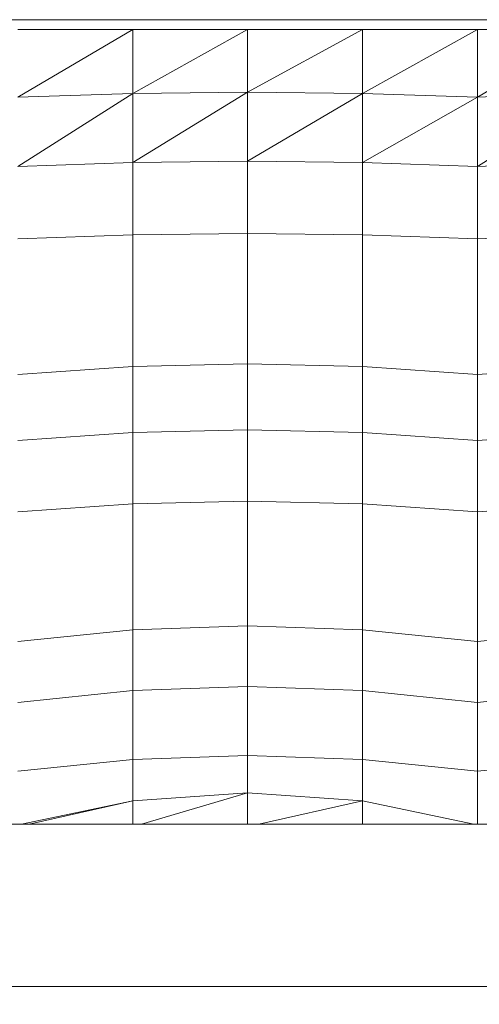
# Model space of a CAD drawing. Header units: millimetres. Extents: x -30280 to 100171, y -17460 to 4378.
# Tile 152 of 256: x 73079 to 73265, y -13092 to -12694. Entities that reach past the tile are written whole.
import ezdxf

# ---------------------------------------------------------------- set-up
doc = ezdxf.new("R2010")
doc.units = ezdxf.units.MM
doc.header["$MEASUREMENT"] = 0
doc.linetypes.add('Wipeout_Contour', pattern=[1000, 0, -1000])
doc.layers.add('Nuevo_09_EI_Mobiliari general', color=7, linetype='Continuous')
doc.layers.add('Nuevo_09_EI_Mobiliari general_Pluma_Nº__1', color=7, linetype='Continuous', lineweight=5)

# ---------------------------------------------------------------- blocks, each defined once
blk = doc.blocks.new('Elem Sección_273_3', base_point=(91863.52, -13459.98))
at = {"color": 254, "linetype": 'Wipeout_Contour', "lineweight": 0, "ltscale": 223032.648227}
blk.add_wipeout([(73264.36, -12697.89), (73217.86, -12723.8), (73264.36, -12725.23)], dxfattribs=at).dxf.layer = 'Nuevo_09_EI_Mobiliari general'
at = {"color": 254, "linetype": 'Wipeout_Contour', "lineweight": 0, "ltscale": 296871.547672}
blk.add_wipeout([(73078.36, -12812.92), (73078.36, -12837.51), (73124.86, -12834.29), (73124.86, -12810.43)], dxfattribs=at).dxf.layer = 'Nuevo_09_EI_Mobiliari general'
at = {"color": 254, "linetype": 'Wipeout_Contour', "lineweight": 0, "ltscale": 296947.111233}
blk.add_wipeout([(73078.36, -12945.63), (73124.86, -12940.84), (73124.86, -12920.03), (73078.36, -12924.18)], dxfattribs=at).dxf.layer = 'Nuevo_09_EI_Mobiliari general'
at = {"color": 254, "linetype": 'Wipeout_Contour', "lineweight": 0, "ltscale": 222737.876814}
blk.add_wipeout([(73079.88, -13019.55), (73082.95, -13019.55), (73124.86, -13010.11)], dxfattribs=at).dxf.layer = 'Nuevo_09_EI_Mobiliari general'
at = {"color": 254, "linetype": 'Wipeout_Contour', "lineweight": 0, "ltscale": 222982.982214}
blk.add_wipeout([(73264.36, -12697.89), (73217.86, -12697.89), (73217.86, -12723.8)], dxfattribs=at).dxf.layer = 'Nuevo_09_EI_Mobiliari general'
at = {"color": 254, "linetype": 'Wipeout_Contour', "lineweight": 0, "ltscale": 297053.432518}
blk.add_wipeout([(73124.86, -12810.43), (73124.86, -12834.29), (73171.36, -12833.19), (73171.36, -12809.58)], dxfattribs=at).dxf.layer = 'Nuevo_09_EI_Mobiliari general'
at = {"color": 254, "linetype": 'Wipeout_Contour', "lineweight": 0, "ltscale": 297128.183745}
blk.add_wipeout([(73124.86, -12920.03), (73124.86, -12940.84), (73171.36, -12939.21), (73171.36, -12918.61)], dxfattribs=at).dxf.layer = 'Nuevo_09_EI_Mobiliari general'
at = {"color": 254, "linetype": 'Wipeout_Contour', "lineweight": 0, "ltscale": 222781.244293}
blk.add_wipeout([(73124.86, -13010.11), (73082.95, -13019.55), (73124.86, -13019.55)], dxfattribs=at).dxf.layer = 'Nuevo_09_EI_Mobiliari general'
at = {"color": 254, "linetype": 'Wipeout_Contour', "lineweight": 0, "ltscale": 223046.909574}
blk.add_wipeout([(73264.36, -12725.23), (73217.86, -12751.7), (73264.36, -12753.29)], dxfattribs=at).dxf.layer = 'Nuevo_09_EI_Mobiliari general'
at = {"color": 254, "linetype": 'Wipeout_Contour', "lineweight": 0, "ltscale": 297236.640794}
blk.add_wipeout([(73171.36, -12809.58), (73171.36, -12833.19), (73217.86, -12834.29), (73217.86, -12810.43)], dxfattribs=at).dxf.layer = 'Nuevo_09_EI_Mobiliari general'
at = {"color": 254, "linetype": 'Wipeout_Contour', "lineweight": 0, "ltscale": 296889.17443}
blk.add_wipeout([(73078.36, -12864.23), (73124.86, -12861), (73124.86, -12834.29), (73078.36, -12837.51)], dxfattribs=at).dxf.layer = 'Nuevo_09_EI_Mobiliari general'
at = {"color": 254, "linetype": 'Wipeout_Contour', "lineweight": 0, "ltscale": 297311.345838}
blk.add_wipeout([(73171.36, -12918.61), (73171.36, -12939.21), (73217.86, -12940.84), (73217.86, -12920.03)], dxfattribs=at).dxf.layer = 'Nuevo_09_EI_Mobiliari general'
at = {"color": 254, "linetype": 'Wipeout_Contour', "lineweight": 0, "ltscale": 296963.068752}
blk.add_wipeout([(73078.36, -12945.63), (73078.36, -12970.24), (73124.86, -12965.45), (73124.86, -12940.84)], dxfattribs=at).dxf.layer = 'Nuevo_09_EI_Mobiliari general'
at = {"color": 254, "linetype": 'Wipeout_Contour', "lineweight": 0, "ltscale": 297145.711901}
blk.add_wipeout([(73124.86, -13019.55), (73128.36, -13019.55), (73171.36, -13006.83), (73124.86, -13010.11)], dxfattribs=at).dxf.layer = 'Nuevo_09_EI_Mobiliari general'
at = {"color": 254, "linetype": 'Wipeout_Contour', "lineweight": 0, "ltscale": 222996.877632}
blk.add_wipeout([(73264.36, -12725.23), (73217.86, -12723.8), (73217.86, -12751.7)], dxfattribs=at).dxf.layer = 'Nuevo_09_EI_Mobiliari general'
at = {"color": 254, "linetype": 'Wipeout_Contour', "lineweight": 0, "ltscale": 297421.170066}
blk.add_wipeout([(73217.86, -12834.29), (73264.36, -12837.51), (73264.36, -12812.92), (73217.86, -12810.43)], dxfattribs=at).dxf.layer = 'Nuevo_09_EI_Mobiliari general'
at = {"color": 254, "linetype": 'Wipeout_Contour', "lineweight": 0, "ltscale": 297070.872511}
blk.add_wipeout([(73171.36, -12833.19), (73124.86, -12834.29), (73124.86, -12861), (73171.36, -12859.91)], dxfattribs=at).dxf.layer = 'Nuevo_09_EI_Mobiliari general'
at = {"color": 254, "linetype": 'Wipeout_Contour', "lineweight": 0, "ltscale": 297496.593672}
blk.add_wipeout([(73217.86, -12940.84), (73264.36, -12945.63), (73264.36, -12924.18), (73217.86, -12920.03)], dxfattribs=at).dxf.layer = 'Nuevo_09_EI_Mobiliari general'
at = {"color": 254, "linetype": 'Wipeout_Contour', "lineweight": 0, "ltscale": 297143.975339}
blk.add_wipeout([(73124.86, -12940.84), (73124.86, -12965.45), (73171.36, -12963.82), (73171.36, -12939.21)], dxfattribs=at).dxf.layer = 'Nuevo_09_EI_Mobiliari general'
at = {"color": 254, "linetype": 'Wipeout_Contour', "lineweight": 0, "ltscale": 222916.932856}
blk.add_wipeout([(73171.36, -13006.83), (73128.36, -13019.55), (73171.36, -13019.55)], dxfattribs=at).dxf.layer = 'Nuevo_09_EI_Mobiliari general'
at = {"layer": 'Nuevo_09_EI_Mobiliari general_Pluma_Nº__1', "color": 7, "linetype": 'Continuous', "lineweight": 5}
for p, q in [((73078.36, -12837.51), (73124.86, -12834.29)), ((73078.36, -12945.63), (73124.86, -12940.84))]:
    blk.add_line(p, q, dxfattribs=at)
at = {"color": 254, "linetype": 'Wipeout_Contour', "lineweight": 0, "ltscale": 222894.884281}
blk.add_wipeout([(73217.86, -12697.89), (73171.36, -12723.32), (73217.86, -12723.8)], dxfattribs=at).dxf.layer = 'Nuevo_09_EI_Mobiliari general'
at = {"color": 254, "linetype": 'Wipeout_Contour', "lineweight": 0, "ltscale": 223170.093998}
blk.add_wipeout([(73310.86, -12697.89), (73264.36, -12725.23), (73310.86, -12723.8)], dxfattribs=at).dxf.layer = 'Nuevo_09_EI_Mobiliari general'
at = {"color": 254, "linetype": 'Wipeout_Contour', "lineweight": 0, "ltscale": 297382.184385}
blk.add_wipeout([(73264.36, -12753.29), (73217.86, -12751.7), (73217.86, -12781), (73264.36, -12782.58)], dxfattribs=at).dxf.layer = 'Nuevo_09_EI_Mobiliari general'
at = {"color": 254, "linetype": 'Wipeout_Contour', "lineweight": 0, "ltscale": 297254.070011}
blk.add_wipeout([(73171.36, -12859.91), (73217.86, -12861), (73217.86, -12834.29), (73171.36, -12833.19)], dxfattribs=at).dxf.layer = 'Nuevo_09_EI_Mobiliari general'
at = {"color": 254, "linetype": 'Wipeout_Contour', "lineweight": 0, "ltscale": 296908.456907}
blk.add_wipeout([(73124.86, -12861), (73078.36, -12864.23), (73078.36, -12893.14), (73124.86, -12889.92)], dxfattribs=at).dxf.layer = 'Nuevo_09_EI_Mobiliari general'
at = {"color": 254, "linetype": 'Wipeout_Contour', "lineweight": 0, "ltscale": 297327.12768}
blk.add_wipeout([(73171.36, -12939.21), (73171.36, -12963.82), (73217.86, -12965.45), (73217.86, -12940.84)], dxfattribs=at).dxf.layer = 'Nuevo_09_EI_Mobiliari general'
at = {"color": 254, "linetype": 'Wipeout_Contour', "lineweight": 0, "ltscale": 296981.407904}
blk.add_wipeout([(73078.36, -12970.24), (73078.36, -12998.12), (73124.86, -12993.33), (73124.86, -12965.45)], dxfattribs=at).dxf.layer = 'Nuevo_09_EI_Mobiliari general'
at = {"color": 254, "linetype": 'Wipeout_Contour', "lineweight": 0, "ltscale": 297329.892738}
blk.add_wipeout([(73171.36, -13019.55), (73175.95, -13019.55), (73217.86, -13010.11), (73171.36, -13006.83)], dxfattribs=at).dxf.layer = 'Nuevo_09_EI_Mobiliari general'
at = {"layer": 'Nuevo_09_EI_Mobiliari general_Pluma_Nº__1', "color": 7, "linetype": 'Continuous', "lineweight": 5}
for p, q in [((73124.86, -12834.29), (73171.36, -12833.19)), ((73124.86, -12940.84), (73171.36, -12939.21))]:
    blk.add_line(p, q, dxfattribs=at)
at = {"color": 254, "linetype": 'Wipeout_Contour', "lineweight": 0, "ltscale": 222845.453999}
blk.add_wipeout([(73217.86, -12697.89), (73171.36, -12697.89), (73171.36, -12723.32)], dxfattribs=at).dxf.layer = 'Nuevo_09_EI_Mobiliari general'
at = {"color": 254, "linetype": 'Wipeout_Contour', "lineweight": 0, "ltscale": 223120.673411}
blk.add_wipeout([(73310.86, -12697.89), (73264.36, -12697.89), (73264.36, -12725.23)], dxfattribs=at).dxf.layer = 'Nuevo_09_EI_Mobiliari general'
at = {"color": 254, "linetype": 'Wipeout_Contour', "lineweight": 0, "ltscale": 297438.764172}
blk.add_wipeout([(73217.86, -12861), (73264.36, -12864.23), (73264.36, -12837.51), (73217.86, -12834.29)], dxfattribs=at).dxf.layer = 'Nuevo_09_EI_Mobiliari general'
at = {"color": 254, "linetype": 'Wipeout_Contour', "lineweight": 0, "ltscale": 297090.139958}
blk.add_wipeout([(73124.86, -12861), (73124.86, -12889.92), (73171.36, -12888.82), (73171.36, -12859.91)], dxfattribs=at).dxf.layer = 'Nuevo_09_EI_Mobiliari general'
at = {"color": 254, "linetype": 'Wipeout_Contour', "lineweight": 0, "ltscale": 297512.521649}
blk.add_wipeout([(73217.86, -12940.84), (73217.86, -12965.45), (73264.36, -12970.24), (73264.36, -12945.63)], dxfattribs=at).dxf.layer = 'Nuevo_09_EI_Mobiliari general'
at = {"color": 254, "linetype": 'Wipeout_Contour', "lineweight": 0, "ltscale": 297162.298785}
blk.add_wipeout([(73124.86, -12965.45), (73124.86, -12993.33), (73171.36, -12991.7), (73171.36, -12963.82)], dxfattribs=at).dxf.layer = 'Nuevo_09_EI_Mobiliari general'
at = {"color": 254, "linetype": 'Wipeout_Contour', "lineweight": 0, "ltscale": 223055.93021}
blk.add_wipeout([(73217.86, -13010.11), (73175.95, -13019.55), (73217.86, -13019.55)], dxfattribs=at).dxf.layer = 'Nuevo_09_EI_Mobiliari general'
at = {"layer": 'Nuevo_09_EI_Mobiliari general_Pluma_Nº__1', "color": 7, "linetype": 'Continuous', "lineweight": 5}
for p, q in [((73124.86, -12834.29), (73124.86, -12861)), ((73171.36, -12833.19), (73217.86, -12834.29)), ((73078.36, -12864.23), (73124.86, -12861)), ((73124.86, -12940.84), (73124.86, -12965.45)), ((73171.36, -12939.21), (73217.86, -12940.84)), ((73078.36, -12970.24), (73124.86, -12965.45))]:
    blk.add_line(p, q, dxfattribs=at)
at = {"color": 254, "linetype": 'Wipeout_Contour', "lineweight": 0, "ltscale": 222908.874417}
blk.add_wipeout([(73217.86, -12723.8), (73171.36, -12751.17), (73217.86, -12751.7)], dxfattribs=at).dxf.layer = 'Nuevo_09_EI_Mobiliari general'
at = {"color": 254, "linetype": 'Wipeout_Contour', "lineweight": 0, "ltscale": 223184.103756}
blk.add_wipeout([(73310.86, -12723.8), (73264.36, -12753.29), (73310.86, -12751.7)], dxfattribs=at).dxf.layer = 'Nuevo_09_EI_Mobiliari general'
at = {"color": 254, "linetype": 'Wipeout_Contour', "lineweight": 0, "ltscale": 297273.325583}
blk.add_wipeout([(73171.36, -12859.91), (73171.36, -12888.82), (73217.86, -12889.92), (73217.86, -12861)], dxfattribs=at).dxf.layer = 'Nuevo_09_EI_Mobiliari general'
at = {"color": 254, "linetype": 'Wipeout_Contour', "lineweight": 0, "ltscale": 296929.116067}
blk.add_wipeout([(73078.36, -12893.14), (73078.36, -12924.18), (73124.86, -12920.03), (73124.86, -12889.92)], dxfattribs=at).dxf.layer = 'Nuevo_09_EI_Mobiliari general'
at = {"color": 254, "linetype": 'Wipeout_Contour', "lineweight": 0, "ltscale": 297345.439839}
blk.add_wipeout([(73171.36, -12963.82), (73171.36, -12991.7), (73217.86, -12993.33), (73217.86, -12965.45)], dxfattribs=at).dxf.layer = 'Nuevo_09_EI_Mobiliari general'
at = {"color": 254, "linetype": 'Wipeout_Contour', "lineweight": 0, "ltscale": 223142.458917}
blk.add_wipeout([(73217.86, -13019.55), (73262.84, -13019.55), (73217.86, -13010.11)], dxfattribs=at).dxf.layer = 'Nuevo_09_EI_Mobiliari general'
at = {"layer": 'Nuevo_09_EI_Mobiliari general_Pluma_Nº__1', "color": 7, "linetype": 'Continuous', "lineweight": 5}
for p, q in [((73171.36, -12833.19), (73171.36, -12859.91)), ((73124.86, -12861), (73171.36, -12859.91)), ((73171.36, -12939.21), (73171.36, -12963.82)), ((73124.86, -12965.45), (73171.36, -12963.82))]:
    blk.add_line(p, q, dxfattribs=at)
at = {"color": 254, "linetype": 'Wipeout_Contour', "lineweight": 0, "ltscale": 222859.016237}
blk.add_wipeout([(73217.86, -12723.8), (73171.36, -12723.32), (73171.36, -12751.17)], dxfattribs=at).dxf.layer = 'Nuevo_09_EI_Mobiliari general'
at = {"color": 254, "linetype": 'Wipeout_Contour', "lineweight": 0, "ltscale": 223134.587572}
blk.add_wipeout([(73310.86, -12723.8), (73264.36, -12725.23), (73264.36, -12753.29)], dxfattribs=at).dxf.layer = 'Nuevo_09_EI_Mobiliari general'
at = {"color": 254, "linetype": 'Wipeout_Contour', "lineweight": 0, "ltscale": 297458.011021}
blk.add_wipeout([(73217.86, -12889.92), (73264.36, -12893.14), (73264.36, -12864.23), (73217.86, -12861)], dxfattribs=at).dxf.layer = 'Nuevo_09_EI_Mobiliari general'
at = {"color": 254, "linetype": 'Wipeout_Contour', "lineweight": 0, "ltscale": 297110.569518}
blk.add_wipeout([(73124.86, -12889.92), (73124.86, -12920.03), (73171.36, -12918.61), (73171.36, -12888.82)], dxfattribs=at).dxf.layer = 'Nuevo_09_EI_Mobiliari general'
at = {"color": 254, "linetype": 'Wipeout_Contour', "lineweight": 0, "ltscale": 297530.826932}
blk.add_wipeout([(73217.86, -12965.45), (73217.86, -12993.33), (73264.36, -12998.12), (73264.36, -12970.24)], dxfattribs=at).dxf.layer = 'Nuevo_09_EI_Mobiliari general'
at = {"color": 254, "linetype": 'Wipeout_Contour', "lineweight": 0, "ltscale": 296939.487437}
blk.add_wipeout([(73438.36, -13085.2), (73438.36, -13019.55), (72718.36, -13019.55), (72718.36, -13085.2)], dxfattribs=at).dxf.layer = 'Nuevo_09_EI_Mobiliari general'
at = {"layer": 'Nuevo_09_EI_Mobiliari general_Pluma_Nº__1', "color": 7, "linetype": 'Continuous', "lineweight": 5}
for p, q in [((73264.36, -12725.23), (73217.86, -12723.8)), ((73310.86, -12723.8), (73264.36, -12725.23)), ((73217.86, -12834.29), (73217.86, -12861)), ((73124.86, -12861), (73124.86, -12889.92)), ((73171.36, -12859.91), (73217.86, -12861)), ((73078.36, -12893.14), (73124.86, -12889.92)), ((73124.86, -12889.92), (73124.86, -12920.03)), ((73124.86, -12920.03), (73124.86, -12940.84)), ((73217.86, -12940.84), (73217.86, -12965.45)), ((73171.36, -12963.82), (73217.86, -12965.45))]:
    blk.add_line(p, q, dxfattribs=at)
at = {"color": 254, "linetype": 'Wipeout_Contour', "lineweight": 0, "ltscale": 222757.443615}
blk.add_wipeout([(73171.36, -12697.89), (73124.86, -12723.8), (73171.36, -12723.32)], dxfattribs=at).dxf.layer = 'Nuevo_09_EI_Mobiliari general'
at = {"color": 254, "linetype": 'Wipeout_Contour', "lineweight": 0, "ltscale": 297293.742521}
blk.add_wipeout([(73171.36, -12888.82), (73171.36, -12918.61), (73217.86, -12920.03), (73217.86, -12889.92)], dxfattribs=at).dxf.layer = 'Nuevo_09_EI_Mobiliari general'
at = {"color": 254, "linetype": 'Wipeout_Contour', "lineweight": 0, "ltscale": 371228.935233}
blk.add_wipeout([(73078.36, -12998.12), (73078.36, -13019.55), (73079.88, -13019.55), (73124.86, -13010.11), (73124.86, -12993.33)], dxfattribs=at).dxf.layer = 'Nuevo_09_EI_Mobiliari general'
at = {"color": 254, "linetype": 'Wipeout_Contour', "lineweight": 0, "ltscale": 3860630.931072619}
blk.add_wipeout([(72702.36, -13158.54), (72718.36, -13158.54), (72718.36, -13096.58), (72768.36, -13096.58), (72768.36, -13095.52), (72816.05, -13095.52), (72816.05, -13096.58), (72850.12, -13096.58), (72850.12, -13095.52), (72897.81, -13095.52), (72897.81, -13096.58), (72931.88, -13096.58), (72931.88, -13095.52), (72979.57, -13095.52), (72979.57, -13096.58), (73013.63, -13096.58), (73013.63, -13095.52), (73061.33, -13095.52), (73061.33, -13096.58), (73095.39, -13096.58), (73095.39, -13095.52), (73143.08, -13095.52), (73143.08, -13096.58), (73177.15, -13096.58), (73177.15, -13095.52), (73224.84, -13095.52), (73224.84, -13096.58), (73258.91, -13096.58), (73258.91, -13095.52), (73306.6, -13095.52), (73306.6, -13096.58), (73340.67, -13096.58), (73340.67, -13095.52), (73388.36, -13095.52), (73388.36, -13096.58), (73438.36, -13096.58), (73438.36, -13158.54), (73454.36, -13158.54), (73454.36, -13089.34), (73453.81, -13088.27), (73452.22, -13087.27), (73449.67, -13086.41), (73446.36, -13085.75), (73442.5, -13085.34), (73438.36, -13085.2), (72718.36, -13085.2), (72714.22, -13085.34), (72710.36, -13085.75), (72707.05, -13086.41), (72704.5, -13087.27), (72702.9, -13088.27), (72702.36, -13089.34)], dxfattribs=at).dxf.layer = 'Nuevo_09_EI_Mobiliari general'
at = {"layer": 'Nuevo_09_EI_Mobiliari general_Pluma_Nº__1', "color": 7, "linetype": 'Continuous', "lineweight": 5}
for p, q in [((73171.36, -12859.91), (73171.36, -12888.82)), ((73124.86, -12889.92), (73171.36, -12888.82)), ((73171.36, -12888.82), (73171.36, -12918.61)), ((73171.36, -12918.61), (73171.36, -12939.21)), ((73438.36, -13085.2), (72718.36, -13085.2))]:
    blk.add_line(p, q, dxfattribs=at)
at = {"color": 254, "linetype": 'Wipeout_Contour', "lineweight": 0, "ltscale": 222708.094321}
blk.add_wipeout([(73171.36, -12697.89), (73124.86, -12697.89), (73124.86, -12723.8)], dxfattribs=at).dxf.layer = 'Nuevo_09_EI_Mobiliari general'
at = {"color": 254, "linetype": 'Wipeout_Contour', "lineweight": 0, "ltscale": 297177.609856}
blk.add_wipeout([(73124.86, -12993.33), (73124.86, -13010.11), (73171.36, -13006.83), (73171.36, -12991.7)], dxfattribs=at).dxf.layer = 'Nuevo_09_EI_Mobiliari general'
at = {"layer": 'Nuevo_09_EI_Mobiliari general_Pluma_Nº__1', "color": 7, "linetype": 'Continuous', "lineweight": 5}
for p, q in [((73124.86, -12965.45), (73124.86, -12993.33)), ((73078.36, -12998.12), (73124.86, -12993.33)), ((73124.86, -12993.33), (73124.86, -13010.11)), ((73079.88, -13019.55), (73124.86, -13010.11)), ((73082.95, -13019.55), (73124.86, -13010.11)), ((73124.86, -13019.55), (73124.86, -13010.11))]:
    blk.add_line(p, q, dxfattribs=at)
at = {"color": 254, "linetype": 'Wipeout_Contour', "lineweight": 0, "ltscale": 297360.741301}
blk.add_wipeout([(73171.36, -12991.7), (73171.36, -13006.83), (73217.86, -13010.11), (73217.86, -12993.33)], dxfattribs=at).dxf.layer = 'Nuevo_09_EI_Mobiliari general'
at = {"layer": 'Nuevo_09_EI_Mobiliari general_Pluma_Nº__1', "color": 7, "linetype": 'Continuous', "lineweight": 5}
for p, q in [((73171.36, -12963.82), (73171.36, -12991.7)), ((73124.86, -12993.33), (73171.36, -12991.7)), ((73171.36, -12991.7), (73171.36, -13006.83)), ((73124.86, -13010.11), (73171.36, -13006.83)), ((73128.36, -13019.55), (73171.36, -13006.83)), ((73171.36, -13019.55), (73171.36, -13006.83))]:
    blk.add_line(p, q, dxfattribs=at)
at = {"color": 254, "linetype": 'Wipeout_Contour', "lineweight": 0, "ltscale": 371957.53664}
blk.add_wipeout([(73264.36, -12998.12), (73217.86, -12993.33), (73217.86, -13010.11), (73262.84, -13019.55), (73264.36, -13019.55)], dxfattribs=at).dxf.layer = 'Nuevo_09_EI_Mobiliari general'
at = {"layer": 'Nuevo_09_EI_Mobiliari general_Pluma_Nº__1', "color": 7, "linetype": 'Continuous', "lineweight": 5}
for p, q in [((73217.86, -12965.45), (73217.86, -12993.33)), ((73171.36, -12991.7), (73217.86, -12993.33)), ((73217.86, -12993.33), (73217.86, -13010.11)), ((73171.36, -13006.83), (73217.86, -13010.11)), ((73175.95, -13019.55), (73217.86, -13010.11)), ((73217.86, -13019.55), (73217.86, -13010.11))]:
    blk.add_line(p, q, dxfattribs=at)
at = {"color": 254, "linetype": 'Wipeout_Contour', "lineweight": 0, "ltscale": 372144.585699}
blk.add_wipeout([(73264.36, -12998.12), (73264.36, -13019.55), (73265.88, -13019.55), (73310.86, -13010.11), (73310.86, -12993.33)], dxfattribs=at).dxf.layer = 'Nuevo_09_EI_Mobiliari general'
at = {"layer": 'Nuevo_09_EI_Mobiliari general_Pluma_Nº__1', "color": 7, "linetype": 'Continuous', "lineweight": 5}
for p, q in [((73217.86, -13010.11), (73262.84, -13019.55)), ((73438.36, -13019.55), (72718.36, -13019.55))]:
    blk.add_line(p, q, dxfattribs=at)
at = {"color": 254, "linetype": 'Wipeout_Contour', "lineweight": 0, "ltscale": 297713.975072}
blk.add_wipeout([(73310.86, -12993.33), (73310.86, -12965.45), (73264.36, -12970.24), (73264.36, -12998.12)], dxfattribs=at).dxf.layer = 'Nuevo_09_EI_Mobiliari general'
at = {"layer": 'Nuevo_09_EI_Mobiliari general_Pluma_Nº__1', "color": 7, "linetype": 'Continuous', "lineweight": 5}
for p, q in [((73217.86, -12993.33), (73264.36, -12998.12)), ((73310.86, -12993.33), (73264.36, -12998.12)), ((73264.36, -12998.12), (73264.36, -13019.55))]:
    blk.add_line(p, q, dxfattribs=at)
at = {"color": 254, "linetype": 'Wipeout_Contour', "lineweight": 0, "ltscale": 297695.681049}
blk.add_wipeout([(73310.86, -12965.45), (73310.86, -12940.84), (73264.36, -12945.63), (73264.36, -12970.24)], dxfattribs=at).dxf.layer = 'Nuevo_09_EI_Mobiliari general'
at = {"layer": 'Nuevo_09_EI_Mobiliari general_Pluma_Nº__1', "color": 7, "linetype": 'Continuous', "lineweight": 5}
for p, q in [((73217.86, -12965.45), (73264.36, -12970.24)), ((73310.86, -12965.45), (73264.36, -12970.24)), ((73264.36, -12970.24), (73264.36, -12998.12))]:
    blk.add_line(p, q, dxfattribs=at)
at = {"color": 254, "linetype": 'Wipeout_Contour', "lineweight": 0, "ltscale": 297679.762802}
blk.add_wipeout([(73310.86, -12920.03), (73264.36, -12924.18), (73264.36, -12945.63), (73310.86, -12940.84)], dxfattribs=at).dxf.layer = 'Nuevo_09_EI_Mobiliari general'
at = {"layer": 'Nuevo_09_EI_Mobiliari general_Pluma_Nº__1', "color": 7, "linetype": 'Continuous', "lineweight": 5}
for p, q in [((73217.86, -12940.84), (73264.36, -12945.63)), ((73310.86, -12940.84), (73264.36, -12945.63)), ((73264.36, -12945.63), (73264.36, -12970.24))]:
    blk.add_line(p, q, dxfattribs=at)
at = {"color": 254, "linetype": 'Wipeout_Contour', "lineweight": 0, "ltscale": 297478.631916}
blk.add_wipeout([(73217.86, -12920.03), (73264.36, -12924.18), (73264.36, -12893.14), (73217.86, -12889.92)], dxfattribs=at).dxf.layer = 'Nuevo_09_EI_Mobiliari general'
at = {"layer": 'Nuevo_09_EI_Mobiliari general_Pluma_Nº__1', "color": 7, "linetype": 'Continuous', "lineweight": 5}
for p, q in [((73217.86, -12861), (73217.86, -12889.92)), ((73171.36, -12888.82), (73217.86, -12889.92)), ((73217.86, -12889.92), (73217.86, -12920.03)), ((73217.86, -12920.03), (73217.86, -12940.84))]:
    blk.add_line(p, q, dxfattribs=at)
at = {"color": 254, "linetype": 'Wipeout_Contour', "lineweight": 0, "ltscale": 297661.81193}
blk.add_wipeout([(73264.36, -12893.14), (73264.36, -12924.18), (73310.86, -12920.03), (73310.86, -12889.92)], dxfattribs=at).dxf.layer = 'Nuevo_09_EI_Mobiliari general'
at = {"layer": 'Nuevo_09_EI_Mobiliari general_Pluma_Nº__1', "color": 7, "linetype": 'Continuous', "lineweight": 5}
blk.add_line((73264.36, -12924.18), (73264.36, -12945.63), dxfattribs=at)
at = {"color": 254, "linetype": 'Wipeout_Contour', "lineweight": 0, "ltscale": 297641.203625}
blk.add_wipeout([(73264.36, -12893.14), (73310.86, -12889.92), (73310.86, -12861), (73264.36, -12864.23)], dxfattribs=at).dxf.layer = 'Nuevo_09_EI_Mobiliari general'
at = {"layer": 'Nuevo_09_EI_Mobiliari general_Pluma_Nº__1', "color": 7, "linetype": 'Continuous', "lineweight": 5}
for p, q in [((73217.86, -12889.92), (73264.36, -12893.14)), ((73310.86, -12889.92), (73264.36, -12893.14)), ((73264.36, -12893.14), (73264.36, -12924.18))]:
    blk.add_line(p, q, dxfattribs=at)
at = {"color": 254, "linetype": 'Wipeout_Contour', "lineweight": 0, "ltscale": 297621.968622}
blk.add_wipeout([(73310.86, -12834.29), (73264.36, -12837.51), (73264.36, -12864.23), (73310.86, -12861)], dxfattribs=at).dxf.layer = 'Nuevo_09_EI_Mobiliari general'
at = {"layer": 'Nuevo_09_EI_Mobiliari general_Pluma_Nº__1', "color": 7, "linetype": 'Continuous', "lineweight": 5}
for p, q in [((73217.86, -12861), (73264.36, -12864.23)), ((73310.86, -12861), (73264.36, -12864.23)), ((73264.36, -12864.23), (73264.36, -12893.14))]:
    blk.add_line(p, q, dxfattribs=at)
at = {"color": 254, "linetype": 'Wipeout_Contour', "lineweight": 0, "ltscale": 297604.385267}
blk.add_wipeout([(73264.36, -12812.92), (73264.36, -12837.51), (73310.86, -12834.29), (73310.86, -12810.43)], dxfattribs=at).dxf.layer = 'Nuevo_09_EI_Mobiliari general'
at = {"layer": 'Nuevo_09_EI_Mobiliari general_Pluma_Nº__1', "color": 7, "linetype": 'Continuous', "lineweight": 5}
for p, q in [((73217.86, -12834.29), (73264.36, -12837.51)), ((73310.86, -12834.29), (73264.36, -12837.51)), ((73264.36, -12837.51), (73264.36, -12864.23))]:
    blk.add_line(p, q, dxfattribs=at)
at = {"color": 254, "linetype": 'Wipeout_Contour', "lineweight": 0, "ltscale": 297402.527444}
blk.add_wipeout([(73264.36, -12782.58), (73217.86, -12781), (73217.86, -12810.43), (73264.36, -12812.92)], dxfattribs=at).dxf.layer = 'Nuevo_09_EI_Mobiliari general'
at = {"color": 254, "linetype": 'Wipeout_Contour', "lineweight": 0, "ltscale": 297198.221141}
blk.add_wipeout([(73217.86, -12751.7), (73171.36, -12751.17), (73171.36, -12780.46), (73217.86, -12781)], dxfattribs=at).dxf.layer = 'Nuevo_09_EI_Mobiliari general'
at = {"color": 254, "linetype": 'Wipeout_Contour', "lineweight": 0, "ltscale": 297565.423318}
blk.add_wipeout([(73310.86, -12751.7), (73264.36, -12753.29), (73264.36, -12782.58), (73310.86, -12781)], dxfattribs=at).dxf.layer = 'Nuevo_09_EI_Mobiliari general'
at = {"layer": 'Nuevo_09_EI_Mobiliari general_Pluma_Nº__1', "color": 7, "linetype": 'Continuous', "lineweight": 5}
for p, q in [((73217.86, -12723.8), (73217.86, -12751.7)), ((73310.86, -12723.8), (73264.36, -12753.29)), ((73264.36, -12725.23), (73217.86, -12751.7)), ((73264.36, -12725.23), (73264.36, -12753.29)), ((73264.36, -12753.29), (73217.86, -12751.7)), ((73310.86, -12751.7), (73264.36, -12753.29))]:
    blk.add_line(p, q, dxfattribs=at)
at = {"color": 254, "linetype": 'Wipeout_Contour', "lineweight": 0, "ltscale": 222771.359449}
blk.add_wipeout([(73171.36, -12723.32), (73124.86, -12751.7), (73171.36, -12751.17)], dxfattribs=at).dxf.layer = 'Nuevo_09_EI_Mobiliari general'
at = {"color": 254, "linetype": 'Wipeout_Contour', "lineweight": 0, "ltscale": 297218.3686}
blk.add_wipeout([(73217.86, -12781), (73171.36, -12780.46), (73171.36, -12809.58), (73217.86, -12810.43)], dxfattribs=at).dxf.layer = 'Nuevo_09_EI_Mobiliari general'
at = {"color": 254, "linetype": 'Wipeout_Contour', "lineweight": 0, "ltscale": 297585.753948}
blk.add_wipeout([(73310.86, -12781), (73264.36, -12782.58), (73264.36, -12812.92), (73310.86, -12810.43)], dxfattribs=at).dxf.layer = 'Nuevo_09_EI_Mobiliari general'
at = {"layer": 'Nuevo_09_EI_Mobiliari general_Pluma_Nº__1', "color": 7, "linetype": 'Continuous', "lineweight": 5}
for p, q in [((73217.86, -12751.7), (73217.86, -12781)), ((73264.36, -12753.29), (73264.36, -12782.58)), ((73217.86, -12781), (73217.86, -12810.43)), ((73264.36, -12782.58), (73217.86, -12781)), ((73310.86, -12781), (73264.36, -12782.58)), ((73264.36, -12782.58), (73264.36, -12812.92)), ((73217.86, -12810.43), (73217.86, -12834.29)), ((73264.36, -12812.92), (73264.36, -12837.51))]:
    blk.add_line(p, q, dxfattribs=at)
at = {"color": 254, "linetype": 'Wipeout_Contour', "lineweight": 0, "ltscale": 222721.674345}
blk.add_wipeout([(73171.36, -12723.32), (73124.86, -12723.8), (73124.86, -12751.7)], dxfattribs=at).dxf.layer = 'Nuevo_09_EI_Mobiliari general'
at = {"layer": 'Nuevo_09_EI_Mobiliari general_Pluma_Nº__1', "color": 7, "linetype": 'Continuous', "lineweight": 5}
blk.add_line((73217.86, -12723.8), (73171.36, -12723.32), dxfattribs=at)
at = {"color": 254, "linetype": 'Wipeout_Contour', "lineweight": 0, "ltscale": 222620.326825}
blk.add_wipeout([(73124.86, -12697.89), (73078.36, -12725.23), (73124.86, -12723.8)], dxfattribs=at).dxf.layer = 'Nuevo_09_EI_Mobiliari general'
at = {"color": 254, "linetype": 'Wipeout_Contour', "lineweight": 0, "ltscale": 297014.989074}
blk.add_wipeout([(73171.36, -12751.17), (73124.86, -12751.7), (73124.86, -12781), (73171.36, -12780.46)], dxfattribs=at).dxf.layer = 'Nuevo_09_EI_Mobiliari general'
at = {"layer": 'Nuevo_09_EI_Mobiliari general_Pluma_Nº__1', "color": 7, "linetype": 'Continuous', "lineweight": 5}
for p in [(73171.36, -12723.32), (73217.86, -12723.8), (73217.86, -12751.7)]:
    blk.add_line(p, (73171.36, -12751.17), dxfattribs=at)
at = {"color": 254, "linetype": 'Wipeout_Contour', "lineweight": 0, "ltscale": 222570.898238}
blk.add_wipeout([(73124.86, -12697.89), (73078.36, -12697.89), (73078.36, -12725.23)], dxfattribs=at).dxf.layer = 'Nuevo_09_EI_Mobiliari general'
at = {"color": 254, "linetype": 'Wipeout_Contour', "lineweight": 0, "ltscale": 297035.148995}
blk.add_wipeout([(73171.36, -12780.46), (73124.86, -12781), (73124.86, -12810.43), (73171.36, -12809.58)], dxfattribs=at).dxf.layer = 'Nuevo_09_EI_Mobiliari general'
at = {"layer": 'Nuevo_09_EI_Mobiliari general_Pluma_Nº__1', "color": 7, "linetype": 'Continuous', "lineweight": 5}
for p, q in [((73171.36, -12751.17), (73171.36, -12780.46)), ((73171.36, -12780.46), (73171.36, -12809.58)), ((73217.86, -12781), (73171.36, -12780.46)), ((73171.36, -12809.58), (73171.36, -12833.19))]:
    blk.add_line(p, q, dxfattribs=at)
at = {"color": 254, "linetype": 'Wipeout_Contour', "lineweight": 0, "ltscale": 593383.594782}
blk.add_wipeout([(72707.94, -12697.89), (73448.78, -12697.89), (73446.36, -12696.05), (73442.5, -12694.47), (73438.36, -12693.93), (72718.36, -12693.93), (72714.22, -12694.47), (72710.36, -12696.05)], dxfattribs=at).dxf.layer = 'Nuevo_09_EI_Mobiliari general'
at = {"color": 254, "linetype": 'Wipeout_Contour', "lineweight": 0, "ltscale": 222634.371179}
blk.add_wipeout([(73124.86, -12723.8), (73078.36, -12753.29), (73124.86, -12751.7)], dxfattribs=at).dxf.layer = 'Nuevo_09_EI_Mobiliari general'
at = {"layer": 'Nuevo_09_EI_Mobiliari general_Pluma_Nº__1', "color": 7, "linetype": 'Continuous', "lineweight": 5}
for p, q in [((73438.36, -12693.93), (72718.36, -12693.93)), ((73124.86, -12697.89), (73078.36, -12697.89)), ((73171.36, -12697.89), (73124.86, -12697.89)), ((73171.36, -12697.89), (73171.36, -12723.32)), ((73217.86, -12697.89), (73171.36, -12697.89)), ((73217.86, -12697.89), (73171.36, -12723.32)), ((73217.86, -12697.89), (73217.86, -12723.8)), ((73264.36, -12697.89), (73217.86, -12697.89)), ((73264.36, -12697.89), (73217.86, -12723.8)), ((73264.36, -12697.89), (73264.36, -12725.23)), ((73310.86, -12697.89), (73264.36, -12697.89)), ((73310.86, -12697.89), (73264.36, -12725.23))]:
    blk.add_line(p, q, dxfattribs=at)
at = {"color": 254, "linetype": 'Wipeout_Contour', "lineweight": 0, "ltscale": 222584.846765}
blk.add_wipeout([(73124.86, -12723.8), (73078.36, -12725.23), (73078.36, -12753.29)], dxfattribs=at).dxf.layer = 'Nuevo_09_EI_Mobiliari general'
at = {"layer": 'Nuevo_09_EI_Mobiliari general_Pluma_Nº__1', "color": 7, "linetype": 'Continuous', "lineweight": 5}
for p, q in [((73124.86, -12697.89), (73078.36, -12725.23)), ((73124.86, -12697.89), (73124.86, -12723.8)), ((73171.36, -12697.89), (73124.86, -12723.8)), ((73124.86, -12723.8), (73078.36, -12725.23)), ((73171.36, -12723.32), (73124.86, -12723.8))]:
    blk.add_line(p, q, dxfattribs=at)
at = {"color": 254, "linetype": 'Wipeout_Contour', "lineweight": 0, "ltscale": 296832.489531}
blk.add_wipeout([(73124.86, -12751.7), (73078.36, -12753.29), (73078.36, -12782.58), (73124.86, -12781)], dxfattribs=at).dxf.layer = 'Nuevo_09_EI_Mobiliari general'
at = {"layer": 'Nuevo_09_EI_Mobiliari general_Pluma_Nº__1', "color": 7, "linetype": 'Continuous', "lineweight": 5}
for p, q in [((73124.86, -12723.8), (73078.36, -12753.29)), ((73171.36, -12723.32), (73124.86, -12751.7)), ((73124.86, -12723.8), (73124.86, -12751.7)), ((73124.86, -12751.7), (73078.36, -12753.29)), ((73171.36, -12751.17), (73124.86, -12751.7))]:
    blk.add_line(p, q, dxfattribs=at)
at = {"color": 254, "linetype": 'Wipeout_Contour', "lineweight": 0, "ltscale": 296852.870358}
blk.add_wipeout([(73124.86, -12781), (73078.36, -12782.58), (73078.36, -12812.92), (73124.86, -12810.43)], dxfattribs=at).dxf.layer = 'Nuevo_09_EI_Mobiliari general'
at = {"layer": 'Nuevo_09_EI_Mobiliari general_Pluma_Nº__1', "color": 7, "linetype": 'Continuous', "lineweight": 5}
for p, q in [((73124.86, -12751.7), (73124.86, -12781)), ((73124.86, -12781), (73078.36, -12782.58)), ((73171.36, -12780.46), (73124.86, -12781)), ((73124.86, -12781), (73124.86, -12810.43)), ((73124.86, -12810.43), (73124.86, -12834.29))]:
    blk.add_line(p, q, dxfattribs=at)

msp = doc.modelspace()

# ---------------------------------------------------------------- block references
at = {"layer": 'Nuevo_09_EI_Mobiliari general', "lineweight": 0}
msp.add_blockref('Elem Sección_273_3', (91863.52, -13459.98), dxfattribs=at)

doc.saveas('drawing.dxf')
